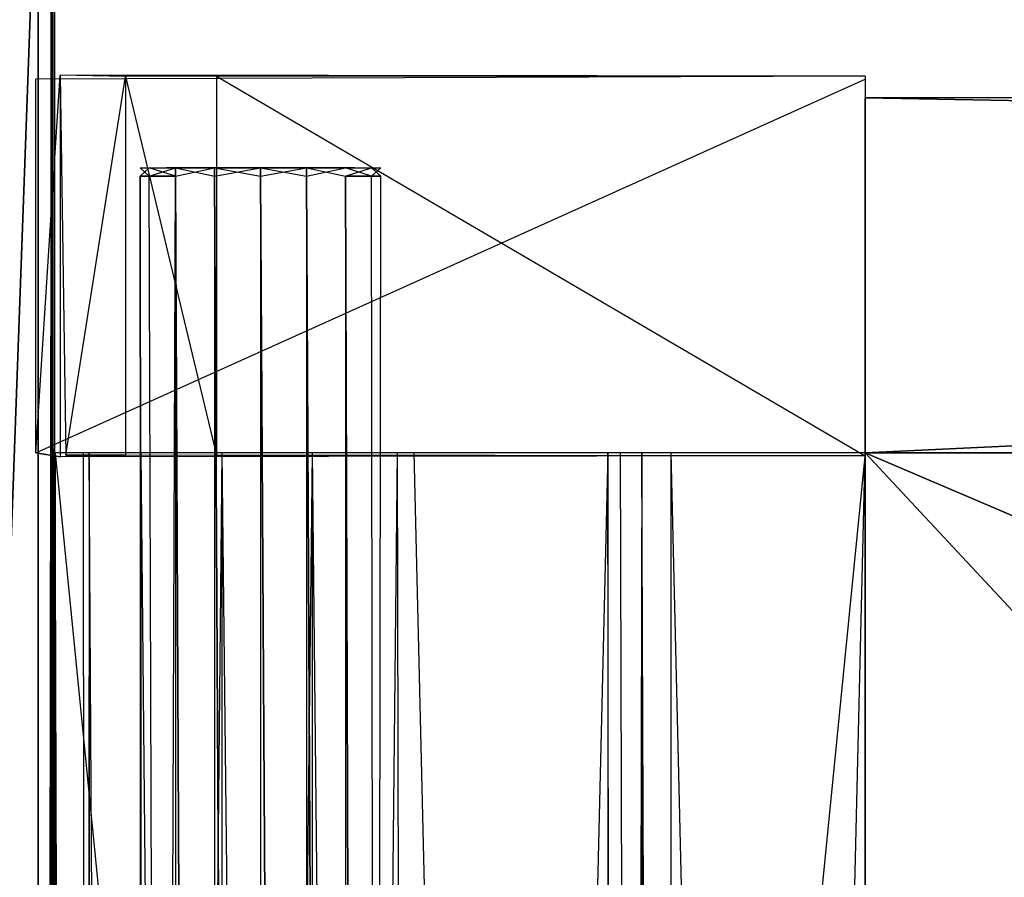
# Model space of a CAD drawing. Extents: x 0 to 0.996, y -0.498 to 0.
# Tile 29 of 85: x 0.029 to 0.073, y -0.133 to -0.095. Entities that reach past the tile are written whole.
import ezdxf

# ---------------------------------------------------------------- set-up
doc = ezdxf.new("R2010")
doc.units = 0
for name, color, linetype in [('L13_DRAWERBOXU_6___REPLACEMTFOR', 7, 'CONTINUOUS'), ('L15_DRAWERBOXU_4___REPLACEMTFOR', 7, 'CONTINUOUS'), ('L16_DRAWERBOXU_3___REPLACEMTFOR', 7, 'CONTINUOUS'), ('L17_DRAWERBOXU_2___REPLACEMTFOR', 7, 'CONTINUOUS'), ('L18_DRAWERBOXU_1___REPLACEMTFOR', 7, 'CONTINUOUS'), ('L23_KORPUS2_5___REPLACEMTFOREMP', 7, 'CONTINUOUS'), ('L25_KORPUS2_2___REPLACEMTFOREMP', 7, 'CONTINUOUS'), ('L28_KORPUS3_2___REPLACEMTFOREMP', 7, 'CONTINUOUS'), ('L2_DRAWERBOXO_7___REPLACEMTFORE', 7, 'CONTINUOUS'), ('L3_DRAWERBOXO_6___REPLACEMTFORE', 7, 'CONTINUOUS'), ('L5_DRAWERBOXO_4___REPLACEMTFORE', 7, 'CONTINUOUS'), ('L7_DRAWERBOXO_2___REPLACEMTFORE', 7, 'CONTINUOUS')]:
    doc.layers.add(name, color=color, linetype=linetype)

msp = doc.modelspace()

# ---------------------------------------------------------------- linework, layer by layer
at = {"layer": 'L13_DRAWERBOXU_6___REPLACEMTFOR', "color": 250}
for points, invisible_edges in [([(0.066985, -0.481803, 0.099519), (0.0305, -0.114065, 0.09952), (0.0305, -0.481803, 0.099519), (0.066985, -0.481803, 0.099519)], 13), ([(0.0305, -0.114065, 0.09952), (0.066985, -0.481803, 0.099519), (0.066985, -0.114065, 0.09952), (0.0305, -0.114065, 0.09952)], 14), ([(0.0305, -0.114065, 0.09952), (0.031786, -0.481803, 0.17509), (0.0305, -0.481803, 0.099519), (0.0305, -0.114065, 0.09952)], 13), ([(0.031786, -0.481803, 0.17509), (0.0305, -0.114065, 0.09952), (0.031786, -0.114065, 0.17509), (0.031786, -0.481803, 0.17509)], 14), ([(0.031786, -0.114065, 0.17509), (0.032033, -0.481803, 0.178466), (0.031786, -0.481803, 0.17509), (0.031786, -0.114065, 0.17509)], 13), ([(0.032033, -0.481803, 0.178466), (0.031786, -0.114065, 0.17509), (0.032033, -0.114065, 0.178466), (0.032033, -0.481803, 0.178466)], 14), ([(0.032033, -0.114065, 0.178466), (0.03438, -0.481803, 0.181742), (0.032033, -0.481803, 0.178466), (0.032033, -0.114065, 0.178466)], 13), ([(0.03438, -0.481803, 0.181742), (0.032033, -0.114065, 0.178466), (0.03438, -0.114065, 0.181742), (0.03438, -0.481803, 0.181742)], 14), ([(0.03438, -0.114065, 0.181742), (0.038027, -0.481803, 0.183458), (0.03438, -0.481803, 0.181742), (0.03438, -0.114065, 0.181742)], 13), ([(0.038027, -0.481803, 0.183458), (0.03438, -0.114065, 0.181742), (0.038027, -0.114065, 0.183458), (0.038027, -0.481803, 0.183458)], 14), ([(0.038027, -0.114065, 0.183458), (0.042089, -0.481803, 0.183508), (0.038027, -0.481803, 0.183458), (0.038027, -0.114065, 0.183458)], 13), ([(0.042089, -0.481803, 0.183508), (0.038027, -0.114065, 0.183458), (0.042089, -0.114065, 0.183508), (0.042089, -0.481803, 0.183508)], 14), ([(0.042089, -0.114065, 0.183508), (0.045928, -0.481803, 0.182176), (0.042089, -0.481803, 0.183508), (0.042089, -0.114065, 0.183508)], 13), ([(0.045928, -0.481803, 0.182176), (0.042089, -0.114065, 0.183508), (0.045928, -0.114065, 0.182176), (0.045928, -0.481803, 0.182176)], 14), ([(0.045928, -0.114065, 0.182176), (0.04668, -0.481803, 0.181108), (0.045928, -0.481803, 0.182176), (0.045928, -0.114065, 0.182176)], 13), ([(0.04668, -0.481803, 0.181108), (0.045928, -0.114065, 0.182176), (0.04668, -0.114065, 0.181108), (0.04668, -0.481803, 0.181108)], 14), ([(0.04668, -0.481803, 0.181108), (0.055389, -0.114065, 0.128162), (0.055389, -0.481803, 0.128162), (0.04668, -0.481803, 0.181108)], 13), ([(0.055389, -0.114065, 0.128162), (0.04668, -0.481803, 0.181108), (0.04668, -0.114065, 0.181108), (0.055389, -0.114065, 0.128162)], 14), ([(0.055389, -0.114065, 0.128162), (0.05597, -0.481803, 0.126124), (0.055389, -0.481803, 0.128162), (0.055389, -0.114065, 0.128162)], 13), ([(0.05597, -0.481803, 0.126124), (0.055389, -0.114065, 0.128162), (0.05597, -0.114065, 0.126124), (0.05597, -0.481803, 0.126124)], 14), ([(0.05597, -0.114065, 0.126124), (0.056933, -0.481803, 0.124236), (0.05597, -0.481803, 0.126124), (0.05597, -0.114065, 0.126124)], 13), ([(0.056933, -0.481803, 0.124236), (0.05597, -0.114065, 0.126124), (0.056933, -0.114065, 0.124236), (0.056933, -0.481803, 0.124236)], 14), ([(0.056933, -0.114065, 0.124236), (0.058242, -0.481803, 0.122569), (0.056933, -0.481803, 0.124236), (0.056933, -0.114065, 0.124236)], 13), ([(0.058242, -0.481803, 0.122569), (0.056933, -0.114065, 0.124236), (0.058242, -0.114065, 0.122569), (0.058242, -0.481803, 0.122569)], 14), ([(0.058242, -0.114065, 0.122569), (0.066985, -0.481803, 0.11626), (0.058242, -0.481803, 0.122569), (0.058242, -0.114065, 0.122569)], 13), ([(0.066985, -0.481803, 0.11626), (0.058242, -0.114065, 0.122569), (0.066985, -0.114065, 0.11626), (0.066985, -0.481803, 0.11626)], 14), ([(0.066985, -0.114065, 0.11626), (0.066985, -0.481803, 0.099519), (0.066985, -0.481803, 0.11626), (0.066985, -0.114065, 0.11626)], 13), ([(0.066985, -0.481803, 0.099519), (0.066985, -0.114065, 0.11626), (0.066985, -0.114065, 0.09952), (0.066985, -0.481803, 0.099519)], 14)]:
    msp.add_3dface(points, dxfattribs=dict(at, invisible_edges=invisible_edges))
at = {"layer": 'L15_DRAWERBOXU_4___REPLACEMTFOR', "color": 250}
for points, invisible_edges in [([(0.034331, -0.101238, 0.234104), (0.034744, -0.101611, 0.236178), (0.034331, -0.101611, 0.234104), (0.034331, -0.101238, 0.234104)], 13), ([(0.034744, -0.101611, 0.236178), (0.034331, -0.101238, 0.234104), (0.034744, -0.101238, 0.236178), (0.034744, -0.101611, 0.236178)], 14), ([(0.034744, -0.101238, 0.23203), (0.034331, -0.101611, 0.234104), (0.034744, -0.101611, 0.23203), (0.034744, -0.101238, 0.23203)], 13), ([(0.034331, -0.101611, 0.234104), (0.034744, -0.101238, 0.23203), (0.034331, -0.101238, 0.234104), (0.034331, -0.101611, 0.234104)], 14), ([(0.035836, -0.101238, 0.232483), (0.034331, -0.101238, 0.234104), (0.034744, -0.101238, 0.23203), (0.035836, -0.101238, 0.232483)], 13), ([(0.034331, -0.101238, 0.234104), (0.035836, -0.101238, 0.232483), (0.035514, -0.101238, 0.234104), (0.034331, -0.101238, 0.234104)], 14), ([(0.035836, -0.101238, 0.235725), (0.034331, -0.101238, 0.234104), (0.035514, -0.101238, 0.234104), (0.035836, -0.101238, 0.235725)], 13), ([(0.034331, -0.101238, 0.234104), (0.035836, -0.101238, 0.235725), (0.034744, -0.101238, 0.236178), (0.034331, -0.101238, 0.234104)], 14), ([(0.034744, -0.101238, 0.236178), (0.035919, -0.101611, 0.237935), (0.034744, -0.101611, 0.236178), (0.034744, -0.101238, 0.236178)], 13), ([(0.035919, -0.101611, 0.237935), (0.034744, -0.101238, 0.236178), (0.035919, -0.101238, 0.237935), (0.035919, -0.101611, 0.237935)], 14), ([(0.035919, -0.101238, 0.230272), (0.034744, -0.101611, 0.23203), (0.035919, -0.101611, 0.230272), (0.035919, -0.101238, 0.230272)], 13), ([(0.034744, -0.101611, 0.23203), (0.035919, -0.101238, 0.230272), (0.034744, -0.101238, 0.23203), (0.034744, -0.101611, 0.23203)], 14), ([(0.036755, -0.101238, 0.231108), (0.034744, -0.101238, 0.23203), (0.035919, -0.101238, 0.230272), (0.036755, -0.101238, 0.231108)], 13), ([(0.034744, -0.101238, 0.23203), (0.036755, -0.101238, 0.231108), (0.035836, -0.101238, 0.232483), (0.034744, -0.101238, 0.23203)], 14), ([(0.036755, -0.101238, 0.2371), (0.034744, -0.101238, 0.236178), (0.035836, -0.101238, 0.235725), (0.036755, -0.101238, 0.2371)], 13), ([(0.034744, -0.101238, 0.236178), (0.036755, -0.101238, 0.2371), (0.035919, -0.101238, 0.237935), (0.034744, -0.101238, 0.236178)], 14), ([(0.035836, -0.101238, 0.232483), (0.043987, -0.101238, 0.234104), (0.035514, -0.101238, 0.234104), (0.035836, -0.101238, 0.232483)], 13), ([(0.035514, -0.101238, 0.234104), (0.043987, -0.101238, 0.234104), (0.043665, -0.101238, 0.235725), (0.035514, -0.101238, 0.234104)], 10), ([(0.035514, -0.101238, 0.234104), (0.043665, -0.101238, 0.235725), (0.035836, -0.101238, 0.235725), (0.035514, -0.101238, 0.234104)], 13), ([(0.036755, -0.101238, 0.231108), (0.043665, -0.101238, 0.232483), (0.035836, -0.101238, 0.232483), (0.036755, -0.101238, 0.231108)], 13), ([(0.035836, -0.101238, 0.232483), (0.043665, -0.101238, 0.232483), (0.043987, -0.101238, 0.234104), (0.035836, -0.101238, 0.232483)], 10), ([(0.035836, -0.101238, 0.235725), (0.043665, -0.101238, 0.235725), (0.042746, -0.101238, 0.2371), (0.035836, -0.101238, 0.235725)], 14), ([(0.035836, -0.101238, 0.235725), (0.042746, -0.101238, 0.2371), (0.036755, -0.101238, 0.2371), (0.035836, -0.101238, 0.235725)], 15), ([(0.037677, -0.101238, 0.23911), (0.035919, -0.101611, 0.237935), (0.035919, -0.101238, 0.237935), (0.037677, -0.101238, 0.23911)], 13), ([(0.035919, -0.101611, 0.237935), (0.037677, -0.101238, 0.23911), (0.037677, -0.101611, 0.23911), (0.035919, -0.101611, 0.237935)], 14), ([(0.037677, -0.101611, 0.229098), (0.035919, -0.101238, 0.230272), (0.035919, -0.101611, 0.230272), (0.037677, -0.101611, 0.229098)], 13), ([(0.035919, -0.101238, 0.230272), (0.037677, -0.101611, 0.229098), (0.037677, -0.101238, 0.229098), (0.035919, -0.101238, 0.230272)], 14), ([(0.038129, -0.101238, 0.23019), (0.035919, -0.101238, 0.230272), (0.037677, -0.101238, 0.229098), (0.038129, -0.101238, 0.23019)], 13), ([(0.035919, -0.101238, 0.230272), (0.038129, -0.101238, 0.23019), (0.036755, -0.101238, 0.231108), (0.035919, -0.101238, 0.230272)], 14), ([(0.038129, -0.101238, 0.238018), (0.035919, -0.101238, 0.237935), (0.036755, -0.101238, 0.2371), (0.038129, -0.101238, 0.238018)], 13), ([(0.035919, -0.101238, 0.237935), (0.038129, -0.101238, 0.238018), (0.037677, -0.101238, 0.23911), (0.035919, -0.101238, 0.237935)], 14), ([(0.038129, -0.101238, 0.23019), (0.042746, -0.101238, 0.231108), (0.036755, -0.101238, 0.231108), (0.038129, -0.101238, 0.23019)], 13), ([(0.036755, -0.101238, 0.231108), (0.042746, -0.101238, 0.231108), (0.043665, -0.101238, 0.232483), (0.036755, -0.101238, 0.231108)], 10), ([(0.036755, -0.101238, 0.2371), (0.042746, -0.101238, 0.2371), (0.041372, -0.101238, 0.238018), (0.036755, -0.101238, 0.2371)], 9), ([(0.036755, -0.101238, 0.2371), (0.041372, -0.101238, 0.238018), (0.038129, -0.101238, 0.238018), (0.036755, -0.101238, 0.2371)], 10), ([(0.039751, -0.101238, 0.239523), (0.037677, -0.101611, 0.23911), (0.037677, -0.101238, 0.23911), (0.039751, -0.101238, 0.239523)], 13), ([(0.037677, -0.101611, 0.23911), (0.039751, -0.101238, 0.239523), (0.039751, -0.101611, 0.239523), (0.037677, -0.101611, 0.23911)], 14), ([(0.039751, -0.101611, 0.228685), (0.037677, -0.101238, 0.229098), (0.037677, -0.101611, 0.229098), (0.039751, -0.101611, 0.228685)], 13), ([(0.037677, -0.101238, 0.229098), (0.039751, -0.101611, 0.228685), (0.039751, -0.101238, 0.228685), (0.037677, -0.101238, 0.229098)], 14), ([(0.039751, -0.101238, 0.229867), (0.037677, -0.101238, 0.229098), (0.039751, -0.101238, 0.228685), (0.039751, -0.101238, 0.229867)], 13), ([(0.037677, -0.101238, 0.229098), (0.039751, -0.101238, 0.229867), (0.038129, -0.101238, 0.23019), (0.037677, -0.101238, 0.229098)], 14), ([(0.039751, -0.101238, 0.23834), (0.037677, -0.101238, 0.23911), (0.038129, -0.101238, 0.238018), (0.039751, -0.101238, 0.23834)], 13), ([(0.037677, -0.101238, 0.23911), (0.039751, -0.101238, 0.23834), (0.039751, -0.101238, 0.239523), (0.037677, -0.101238, 0.23911)], 14), ([(0.041372, -0.101238, 0.23019), (0.038129, -0.101238, 0.23019), (0.039751, -0.101238, 0.229867), (0.041372, -0.101238, 0.23019)], 13), ([(0.038129, -0.101238, 0.23019), (0.041372, -0.101238, 0.23019), (0.042746, -0.101238, 0.231108), (0.038129, -0.101238, 0.23019)], 10), ([(0.038129, -0.101238, 0.238018), (0.041372, -0.101238, 0.238018), (0.039751, -0.101238, 0.23834), (0.038129, -0.101238, 0.238018)], 15), ([(0.041824, -0.101611, 0.229098), (0.039751, -0.101238, 0.228685), (0.039751, -0.101611, 0.228685), (0.041824, -0.101611, 0.229098)], 13), ([(0.039751, -0.101238, 0.228685), (0.041824, -0.101611, 0.229098), (0.041824, -0.101238, 0.229098), (0.039751, -0.101238, 0.228685)], 14), ([(0.041824, -0.101238, 0.23911), (0.039751, -0.101611, 0.239523), (0.039751, -0.101238, 0.239523), (0.041824, -0.101238, 0.23911)], 13), ([(0.039751, -0.101611, 0.239523), (0.041824, -0.101238, 0.23911), (0.041824, -0.101611, 0.23911), (0.039751, -0.101611, 0.239523)], 14), ([(0.041824, -0.101238, 0.23911), (0.039751, -0.101238, 0.23834), (0.041372, -0.101238, 0.238018), (0.041824, -0.101238, 0.23911)], 13), ([(0.039751, -0.101238, 0.23834), (0.041824, -0.101238, 0.23911), (0.039751, -0.101238, 0.239523), (0.039751, -0.101238, 0.23834)], 14), ([(0.041824, -0.101238, 0.229098), (0.039751, -0.101238, 0.229867), (0.039751, -0.101238, 0.228685), (0.041824, -0.101238, 0.229098)], 13), ([(0.039751, -0.101238, 0.229867), (0.041824, -0.101238, 0.229098), (0.041372, -0.101238, 0.23019), (0.039751, -0.101238, 0.229867)], 14), ([(0.043583, -0.101238, 0.237935), (0.041372, -0.101238, 0.238018), (0.042746, -0.101238, 0.2371), (0.043583, -0.101238, 0.237935)], 13), ([(0.041372, -0.101238, 0.238018), (0.043583, -0.101238, 0.237935), (0.041824, -0.101238, 0.23911), (0.041372, -0.101238, 0.238018)], 14), ([(0.043583, -0.101238, 0.230272), (0.041372, -0.101238, 0.23019), (0.041824, -0.101238, 0.229098), (0.043583, -0.101238, 0.230272)], 13), ([(0.041372, -0.101238, 0.23019), (0.043583, -0.101238, 0.230272), (0.042746, -0.101238, 0.231108), (0.041372, -0.101238, 0.23019)], 14), ([(0.043583, -0.101611, 0.230272), (0.041824, -0.101238, 0.229098), (0.041824, -0.101611, 0.229098), (0.043583, -0.101611, 0.230272)], 13), ([(0.041824, -0.101238, 0.229098), (0.043583, -0.101611, 0.230272), (0.043583, -0.101238, 0.230272), (0.041824, -0.101238, 0.229098)], 14), ([(0.043583, -0.101238, 0.237935), (0.041824, -0.101611, 0.23911), (0.041824, -0.101238, 0.23911), (0.043583, -0.101238, 0.237935)], 13), ([(0.041824, -0.101611, 0.23911), (0.043583, -0.101238, 0.237935), (0.043583, -0.101611, 0.237935), (0.041824, -0.101611, 0.23911)], 14), ([(0.044757, -0.101238, 0.236178), (0.042746, -0.101238, 0.2371), (0.043665, -0.101238, 0.235725), (0.044757, -0.101238, 0.236178)], 13), ([(0.042746, -0.101238, 0.2371), (0.044757, -0.101238, 0.236178), (0.043583, -0.101238, 0.237935), (0.042746, -0.101238, 0.2371)], 14), ([(0.044757, -0.101238, 0.23203), (0.042746, -0.101238, 0.231108), (0.043583, -0.101238, 0.230272), (0.044757, -0.101238, 0.23203)], 13), ([(0.042746, -0.101238, 0.231108), (0.044757, -0.101238, 0.23203), (0.043665, -0.101238, 0.232483), (0.042746, -0.101238, 0.231108)], 14), ([(0.044757, -0.101238, 0.23203), (0.043583, -0.101611, 0.230272), (0.044757, -0.101611, 0.23203), (0.044757, -0.101238, 0.23203)], 13), ([(0.043583, -0.101611, 0.230272), (0.044757, -0.101238, 0.23203), (0.043583, -0.101238, 0.230272), (0.043583, -0.101611, 0.230272)], 14), ([(0.043583, -0.101238, 0.237935), (0.044757, -0.101611, 0.236178), (0.043583, -0.101611, 0.237935), (0.043583, -0.101238, 0.237935)], 13), ([(0.044757, -0.101611, 0.236178), (0.043583, -0.101238, 0.237935), (0.044757, -0.101238, 0.236178), (0.044757, -0.101611, 0.236178)], 14), ([(0.043987, -0.101238, 0.234104), (0.044757, -0.101238, 0.236178), (0.043665, -0.101238, 0.235725), (0.043987, -0.101238, 0.234104)], 14), ([(0.04517, -0.101238, 0.234104), (0.043665, -0.101238, 0.232483), (0.044757, -0.101238, 0.23203), (0.04517, -0.101238, 0.234104)], 13), ([(0.043665, -0.101238, 0.232483), (0.04517, -0.101238, 0.234104), (0.043987, -0.101238, 0.234104), (0.043665, -0.101238, 0.232483)], 14), ([(0.044757, -0.101238, 0.236178), (0.043987, -0.101238, 0.234104), (0.04517, -0.101238, 0.234104), (0.044757, -0.101238, 0.236178)], 13), ([(0.04517, -0.101238, 0.234104), (0.044757, -0.101611, 0.23203), (0.04517, -0.101611, 0.234104), (0.04517, -0.101238, 0.234104)], 13), ([(0.044757, -0.101611, 0.23203), (0.04517, -0.101238, 0.234104), (0.044757, -0.101238, 0.23203), (0.044757, -0.101611, 0.23203)], 14), ([(0.044757, -0.101238, 0.236178), (0.04517, -0.101611, 0.234104), (0.044757, -0.101611, 0.236178), (0.044757, -0.101238, 0.236178)], 13), ([(0.04517, -0.101611, 0.234104), (0.044757, -0.101238, 0.236178), (0.04517, -0.101238, 0.234104), (0.04517, -0.101611, 0.234104)], 14), ([(0.034331, -0.101611, 0.234104), (0.034744, -0.455337, 0.236178), (0.034331, -0.455337, 0.234104), (0.034331, -0.101611, 0.234104)], 13), ([(0.034744, -0.455337, 0.236178), (0.034331, -0.101611, 0.234104), (0.034744, -0.101611, 0.236178), (0.034744, -0.455337, 0.236178)], 14), ([(0.034744, -0.455337, 0.23203), (0.034331, -0.101611, 0.234104), (0.034331, -0.455337, 0.234104), (0.034744, -0.455337, 0.23203)], 13), ([(0.034331, -0.101611, 0.234104), (0.034744, -0.455337, 0.23203), (0.034744, -0.101611, 0.23203), (0.034331, -0.101611, 0.234104)], 14), ([(0.034744, -0.101611, 0.236178), (0.035919, -0.455337, 0.237935), (0.034744, -0.455337, 0.236178), (0.034744, -0.101611, 0.236178)], 13), ([(0.035919, -0.455337, 0.237935), (0.034744, -0.101611, 0.236178), (0.035919, -0.101611, 0.237935), (0.035919, -0.455337, 0.237935)], 14), ([(0.035919, -0.101611, 0.230272), (0.034744, -0.455337, 0.23203), (0.035919, -0.455337, 0.230272), (0.035919, -0.101611, 0.230272)], 13), ([(0.034744, -0.455337, 0.23203), (0.035919, -0.101611, 0.230272), (0.034744, -0.101611, 0.23203), (0.034744, -0.455337, 0.23203)], 14), ([(0.035919, -0.101611, 0.237935), (0.037677, -0.455337, 0.23911), (0.035919, -0.455337, 0.237935), (0.035919, -0.101611, 0.237935)], 13), ([(0.037677, -0.455337, 0.23911), (0.035919, -0.101611, 0.237935), (0.037677, -0.101611, 0.23911), (0.037677, -0.455337, 0.23911)], 14), ([(0.037677, -0.455337, 0.229098), (0.035919, -0.101611, 0.230272), (0.035919, -0.455337, 0.230272), (0.037677, -0.455337, 0.229098)], 13), ([(0.035919, -0.101611, 0.230272), (0.037677, -0.455337, 0.229098), (0.037677, -0.101611, 0.229098), (0.035919, -0.101611, 0.230272)], 14), ([(0.037677, -0.101611, 0.23911), (0.039751, -0.455337, 0.239523), (0.037677, -0.455337, 0.23911), (0.037677, -0.101611, 0.23911)], 13), ([(0.039751, -0.455337, 0.239523), (0.037677, -0.101611, 0.23911), (0.039751, -0.101611, 0.239523), (0.039751, -0.455337, 0.239523)], 14), ([(0.039751, -0.455337, 0.228685), (0.037677, -0.101611, 0.229098), (0.037677, -0.455337, 0.229098), (0.039751, -0.455337, 0.228685)], 13), ([(0.037677, -0.101611, 0.229098), (0.039751, -0.455337, 0.228685), (0.039751, -0.101611, 0.228685), (0.037677, -0.101611, 0.229098)], 14), ([(0.041824, -0.455337, 0.229098), (0.039751, -0.101611, 0.228685), (0.039751, -0.455337, 0.228685), (0.041824, -0.455337, 0.229098)], 13), ([(0.039751, -0.101611, 0.228685), (0.041824, -0.455337, 0.229098), (0.041824, -0.101611, 0.229098), (0.039751, -0.101611, 0.228685)], 14), ([(0.039751, -0.101611, 0.239523), (0.041824, -0.455337, 0.23911), (0.039751, -0.455337, 0.239523), (0.039751, -0.101611, 0.239523)], 13), ([(0.041824, -0.455337, 0.23911), (0.039751, -0.101611, 0.239523), (0.041824, -0.101611, 0.23911), (0.041824, -0.455337, 0.23911)], 14), ([(0.043583, -0.455337, 0.230272), (0.041824, -0.101611, 0.229098), (0.041824, -0.455337, 0.229098), (0.043583, -0.455337, 0.230272)], 13), ([(0.041824, -0.101611, 0.229098), (0.043583, -0.455337, 0.230272), (0.043583, -0.101611, 0.230272), (0.041824, -0.101611, 0.229098)], 14), ([(0.041824, -0.101611, 0.23911), (0.043583, -0.455337, 0.237935), (0.041824, -0.455337, 0.23911), (0.041824, -0.101611, 0.23911)], 13), ([(0.043583, -0.455337, 0.237935), (0.041824, -0.101611, 0.23911), (0.043583, -0.101611, 0.237935), (0.043583, -0.455337, 0.237935)], 14), ([(0.044757, -0.455337, 0.23203), (0.043583, -0.101611, 0.230272), (0.043583, -0.455337, 0.230272), (0.044757, -0.455337, 0.23203)], 13), ([(0.043583, -0.101611, 0.230272), (0.044757, -0.455337, 0.23203), (0.044757, -0.101611, 0.23203), (0.043583, -0.101611, 0.230272)], 14), ([(0.043583, -0.101611, 0.237935), (0.044757, -0.455337, 0.236178), (0.043583, -0.455337, 0.237935), (0.043583, -0.101611, 0.237935)], 13), ([(0.044757, -0.455337, 0.236178), (0.043583, -0.101611, 0.237935), (0.044757, -0.101611, 0.236178), (0.044757, -0.455337, 0.236178)], 14), ([(0.04517, -0.101611, 0.234104), (0.044757, -0.455337, 0.23203), (0.04517, -0.455337, 0.234104), (0.04517, -0.101611, 0.234104)], 13), ([(0.044757, -0.455337, 0.23203), (0.04517, -0.101611, 0.234104), (0.044757, -0.101611, 0.23203), (0.044757, -0.455337, 0.23203)], 14), ([(0.044757, -0.101611, 0.236178), (0.04517, -0.455337, 0.234104), (0.044757, -0.455337, 0.236178), (0.044757, -0.101611, 0.236178)], 13), ([(0.04517, -0.455337, 0.234104), (0.044757, -0.101611, 0.236178), (0.04517, -0.101611, 0.234104), (0.04517, -0.455337, 0.234104)], 14)]:
    msp.add_3dface(points, dxfattribs=dict(at, invisible_edges=invisible_edges))
at = {"layer": 'L16_DRAWERBOXU_3___REPLACEMTFOR', "color": 250}
for points, invisible_edges in [([(0.066985, -0.114065, 0.115518), (0.9243, -0.114065, 0.09952), (0.066985, -0.114065, 0.09952), (0.066985, -0.114065, 0.115518)], 13), ([(0.9243, -0.114065, 0.09952), (0.066985, -0.114065, 0.115518), (0.9243, -0.114065, 0.115518), (0.9243, -0.114065, 0.09952)], 14), ([(0.9243, -0.4818, 0.115518), (0.066985, -0.114065, 0.115518), (0.066985, -0.4818, 0.115518), (0.9243, -0.4818, 0.115518)], 13), ([(0.066985, -0.114065, 0.115518), (0.9243, -0.4818, 0.115518), (0.9243, -0.114065, 0.115518), (0.066985, -0.114065, 0.115518)], 14), ([(0.066985, -0.114065, 0.09952), (0.9243, -0.4818, 0.099519), (0.066985, -0.4818, 0.099519), (0.066985, -0.114065, 0.09952)], 13), ([(0.9243, -0.4818, 0.099519), (0.066985, -0.114065, 0.09952), (0.9243, -0.114065, 0.09952), (0.9243, -0.4818, 0.099519)], 14), ([(0.066985, -0.114065, 0.115518), (0.066985, -0.4818, 0.099519), (0.066985, -0.4818, 0.115518), (0.066985, -0.114065, 0.115518)], 13), ([(0.066985, -0.4818, 0.099519), (0.066985, -0.114065, 0.115518), (0.066985, -0.114065, 0.09952), (0.066985, -0.4818, 0.099519)], 14)]:
    msp.add_3dface(points, dxfattribs=dict(at, invisible_edges=invisible_edges))
at = {"layer": 'L17_DRAWERBOXU_2___REPLACEMTFOR', "color": 250}
for points, invisible_edges in [([(0.9243, -0.114065, 0.234504), (0.066985, -0.098093, 0.234504), (0.066985, -0.114065, 0.234504), (0.9243, -0.114065, 0.234504)], 13), ([(0.066985, -0.098093, 0.234504), (0.9243, -0.114065, 0.234504), (0.9243, -0.098093, 0.234504), (0.066985, -0.098093, 0.234504)], 14), ([(0.066985, -0.098093, 0.234504), (0.9243, -0.098093, 0.099519), (0.066985, -0.098093, 0.099519), (0.066985, -0.098093, 0.234504)], 13), ([(0.9243, -0.098093, 0.099519), (0.066985, -0.098093, 0.234504), (0.9243, -0.098093, 0.234504), (0.9243, -0.098093, 0.099519)], 14), ([(0.066985, -0.098093, 0.099519), (0.9243, -0.114065, 0.09952), (0.066985, -0.114065, 0.09952), (0.066985, -0.098093, 0.099519)], 13), ([(0.9243, -0.114065, 0.09952), (0.066985, -0.098093, 0.099519), (0.9243, -0.098093, 0.099519), (0.9243, -0.114065, 0.09952)], 14), ([(0.066985, -0.098093, 0.234504), (0.066985, -0.114065, 0.09952), (0.066985, -0.114065, 0.234504), (0.066985, -0.098093, 0.234504)], 13), ([(0.066985, -0.114065, 0.09952), (0.066985, -0.098093, 0.234504), (0.066985, -0.098093, 0.099519), (0.066985, -0.114065, 0.09952)], 14), ([(0.9243, -0.114065, 0.09952), (0.066985, -0.114065, 0.234504), (0.066985, -0.114065, 0.09952), (0.9243, -0.114065, 0.09952)], 13), ([(0.066985, -0.114065, 0.234504), (0.9243, -0.114065, 0.09952), (0.9243, -0.114065, 0.234504), (0.066985, -0.114065, 0.234504)], 14)]:
    msp.add_3dface(points, dxfattribs=dict(at, invisible_edges=invisible_edges))
at = {"layer": 'L18_DRAWERBOXU_1___REPLACEMTFOR', "color": 250}
for points, invisible_edges in [([(0.066985, -0.097107, 0.234904), (0.029642, -0.097245, 0.099526), (0.030737, -0.097062, 0.225456), (0.066985, -0.097107, 0.234904)], 14), ([(0.030737, -0.097062, 0.225456), (0.029642, -0.114064, 0.099526), (0.030737, -0.114247, 0.225456), (0.030737, -0.097062, 0.225456)], 13), ([(0.029642, -0.114064, 0.099526), (0.030737, -0.097062, 0.225456), (0.029642, -0.097245, 0.099526), (0.029642, -0.114064, 0.099526)], 14), ([(0.066985, -0.097107, 0.234904), (0.030737, -0.097062, 0.225456), (0.033668, -0.097131, 0.232915), (0.066985, -0.097107, 0.234904)], 14), ([(0.033668, -0.097131, 0.232915), (0.030737, -0.097062, 0.225456), (0.030982, -0.097136, 0.229164), (0.033668, -0.097131, 0.232915)], 14), ([(0.030982, -0.114173, 0.229164), (0.030737, -0.097062, 0.225456), (0.030737, -0.114247, 0.225456), (0.030982, -0.114173, 0.229164)], 13), ([(0.030737, -0.097062, 0.225456), (0.030982, -0.114173, 0.229164), (0.030982, -0.097136, 0.229164), (0.030737, -0.097062, 0.225456)], 14), ([(0.066985, -0.097107, 0.234904), (0.066985, -0.097244, 0.099519), (0.029642, -0.097245, 0.099526), (0.066985, -0.097107, 0.234904)], 14), ([(0.066985, -0.097244, 0.099519), (0.029642, -0.114064, 0.099526), (0.029642, -0.097245, 0.099526), (0.066985, -0.097244, 0.099519)], 13), ([(0.029642, -0.114064, 0.099526), (0.066985, -0.097244, 0.099519), (0.066985, -0.114065, 0.09952), (0.029642, -0.114064, 0.099526)], 14), ([(0.033668, -0.097131, 0.232915), (0.030982, -0.114173, 0.229164), (0.033668, -0.114178, 0.232915), (0.033668, -0.097131, 0.232915)], 13), ([(0.030982, -0.114173, 0.229164), (0.033668, -0.097131, 0.232915), (0.030982, -0.097136, 0.229164), (0.030982, -0.114173, 0.229164)], 14), ([(0.066985, -0.097107, 0.234904), (0.033668, -0.097131, 0.232915), (0.037779, -0.097119, 0.234851), (0.066985, -0.097107, 0.234904)], 14), ([(0.033668, -0.097131, 0.232915), (0.037779, -0.11419, 0.234851), (0.037779, -0.097119, 0.234851), (0.033668, -0.097131, 0.232915)], 14), ([(0.037779, -0.11419, 0.234851), (0.033668, -0.097131, 0.232915), (0.033668, -0.114178, 0.232915), (0.037779, -0.11419, 0.234851)], 13), ([(0.037779, -0.097119, 0.234851), (0.066985, -0.114202, 0.234904), (0.066985, -0.097107, 0.234904), (0.037779, -0.097119, 0.234851)], 14), ([(0.066985, -0.114202, 0.234904), (0.037779, -0.097119, 0.234851), (0.037779, -0.11419, 0.234851), (0.066985, -0.114202, 0.234904)], 13), ([(0.066985, -0.114065, 0.09952), (0.066985, -0.097107, 0.234904), (0.066985, -0.114202, 0.234904), (0.066985, -0.114065, 0.09952)], 13), ([(0.066985, -0.097107, 0.234904), (0.066985, -0.114065, 0.09952), (0.066985, -0.097244, 0.099519), (0.066985, -0.097107, 0.234904)], 14), ([(0.030737, -0.114247, 0.225456), (0.029642, -0.114064, 0.099526), (0.066985, -0.114065, 0.09952), (0.030737, -0.114247, 0.225456)], 14), ([(0.066985, -0.114202, 0.234904), (0.030737, -0.114247, 0.225456), (0.066985, -0.114065, 0.09952), (0.066985, -0.114202, 0.234904)], 14), ([(0.033668, -0.114178, 0.232915), (0.030982, -0.114173, 0.229164), (0.030737, -0.114247, 0.225456), (0.033668, -0.114178, 0.232915)], 14), ([(0.066985, -0.114202, 0.234904), (0.033668, -0.114178, 0.232915), (0.030737, -0.114247, 0.225456), (0.066985, -0.114202, 0.234904)], 14), ([(0.066985, -0.114202, 0.234904), (0.037779, -0.11419, 0.234851), (0.033668, -0.114178, 0.232915), (0.066985, -0.114202, 0.234904)], 14)]:
    msp.add_3dface(points, dxfattribs=dict(at, invisible_edges=invisible_edges))
at = {"layer": 'L23_KORPUS2_5___REPLACEMTFOREMP', "color": 250}
for points, invisible_edges in [([(0.029741, -0.477287, 0.024322), (0.029741, -0.068446, 0.023923), (0.029741, -0.477287, 0.023923), (0.029741, -0.477287, 0.024322)], 13), ([(0.029741, -0.068446, 0.023923), (0.029741, -0.477287, 0.024322), (0.029741, -0.068446, 0.024322), (0.029741, -0.068446, 0.023923)], 14), ([(0.029741, -0.477287, 0.023923), (0.029741, -0.068446, 0.00749), (0.029741, -0.477287, 0.00749), (0.029741, -0.477287, 0.023923)], 13), ([(0.029741, -0.068446, 0.00749), (0.029741, -0.477287, 0.023923), (0.029741, -0.068446, 0.023923), (0.029741, -0.068446, 0.00749)], 14), ([(0.029741, -0.068446, 0.00749), (0.029741, -0.477287, 0.006866), (0.029741, -0.477287, 0.00749), (0.029741, -0.068446, 0.00749)], 13), ([(0.029741, -0.477287, 0.006866), (0.029741, -0.068446, 0.00749), (0.029741, -0.068446, 0.006866), (0.029741, -0.477287, 0.006866)], 14), ([(0.029741, -0.477287, 0.024322), (0.030383, -0.068446, 0.024322), (0.029741, -0.068446, 0.024322), (0.029741, -0.477287, 0.024322)], 13), ([(0.030383, -0.068446, 0.024322), (0.029741, -0.477287, 0.024322), (0.030383, -0.477287, 0.024322), (0.030383, -0.068446, 0.024322)], 14), ([(0.030383, -0.068446, 0.006866), (0.029741, -0.477287, 0.006866), (0.029741, -0.068446, 0.006866), (0.030383, -0.068446, 0.006866)], 13), ([(0.029741, -0.477287, 0.006866), (0.030383, -0.068446, 0.006866), (0.030383, -0.477287, 0.006866), (0.029741, -0.477287, 0.006866)], 14), ([(0.721741, -0.068446, 0.006866), (0.030383, -0.477287, 0.006866), (0.030383, -0.068446, 0.006866), (0.721741, -0.068446, 0.006866)], 13), ([(0.030383, -0.477287, 0.006866), (0.721741, -0.068446, 0.006866), (0.721741, -0.477287, 0.006866), (0.030383, -0.477287, 0.006866)], 14), ([(0.030383, -0.477287, 0.024322), (0.721741, -0.068446, 0.024322), (0.030383, -0.068446, 0.024322), (0.030383, -0.477287, 0.024322)], 13), ([(0.721741, -0.068446, 0.024322), (0.030383, -0.477287, 0.024322), (0.721741, -0.477287, 0.024322), (0.721741, -0.068446, 0.024322)], 14)]:
    msp.add_3dface(points, dxfattribs=dict(at, invisible_edges=invisible_edges))
at = {"layer": 'L25_KORPUS2_2___REPLACEMTFOREMP', "color": 250}
for points, invisible_edges in [([(0.030327, -0.068371, 0.007322), (0.015409, -0.4774, 0.007322), (0.015409, -0.068371, 0.007322), (0.030327, -0.068371, 0.007322)], 13), ([(0.015409, -0.4774, 0.007322), (0.030327, -0.068371, 0.007322), (0.030327, -0.4774, 0.007322), (0.015409, -0.4774, 0.007322)], 14), ([(0.015409, -0.4774, 0.467564), (0.030327, -0.068371, 0.467564), (0.015409, -0.068371, 0.467564), (0.015409, -0.4774, 0.467564)], 13), ([(0.030327, -0.068371, 0.467564), (0.015409, -0.4774, 0.467564), (0.030327, -0.4774, 0.467564), (0.030327, -0.068371, 0.467564)], 14), ([(0.030472, -0.068371, 0.007322), (0.030327, -0.4774, 0.007322), (0.030327, -0.068371, 0.007322), (0.030472, -0.068371, 0.007322)], 13), ([(0.030327, -0.4774, 0.007322), (0.030472, -0.068371, 0.007322), (0.030472, -0.4774, 0.007322), (0.030327, -0.4774, 0.007322)], 14), ([(0.030327, -0.4774, 0.467564), (0.030472, -0.068371, 0.467564), (0.030327, -0.068371, 0.467564), (0.030327, -0.4774, 0.467564)], 13), ([(0.030472, -0.068371, 0.467564), (0.030327, -0.4774, 0.467564), (0.030472, -0.4774, 0.467564), (0.030472, -0.068371, 0.467564)], 14), ([(0.030472, -0.4774, 0.007322), (0.030472, -0.068371, 0.007694), (0.030472, -0.4774, 0.007694), (0.030472, -0.4774, 0.007322)], 13), ([(0.030472, -0.068371, 0.007694), (0.030472, -0.4774, 0.007322), (0.030472, -0.068371, 0.007322), (0.030472, -0.068371, 0.007694)], 14), ([(0.030472, -0.4774, 0.007694), (0.030472, -0.068371, 0.467128), (0.030472, -0.4774, 0.467128), (0.030472, -0.4774, 0.007694)], 13), ([(0.030472, -0.068371, 0.467128), (0.030472, -0.4774, 0.007694), (0.030472, -0.068371, 0.007694), (0.030472, -0.068371, 0.467128)], 14), ([(0.030472, -0.4774, 0.467128), (0.030472, -0.068371, 0.467564), (0.030472, -0.4774, 0.467564), (0.030472, -0.4774, 0.467128)], 13), ([(0.030472, -0.068371, 0.467564), (0.030472, -0.4774, 0.467128), (0.030472, -0.068371, 0.467128), (0.030472, -0.068371, 0.467564)], 14)]:
    msp.add_3dface(points, dxfattribs=dict(at, invisible_edges=invisible_edges))
at = {"layer": 'L28_KORPUS3_2___REPLACEMTFOREMP', "color": 8}
for points, invisible_edges in [([(0.000909, -0.497407), (0.000912, -0.000595), (0.098, -0.497407), (0.000909, -0.497407)], 15), ([(0.000912, -0.000597, 0.00769), (0.000909, -0.497405, 0.00769), (0.098, -0.497405, 0.00769), (0.000912, -0.000597, 0.00769)], 15), ([(0.098, -0.497407), (0.000912, -0.000595), (0.098, -0.000595), (0.098, -0.497407)], 9), ([(0.000912, -0.000597, 0.00769), (0.098, -0.497405, 0.00769), (0.098, -0.000597, 0.00769), (0.000912, -0.000597, 0.00769)], 9)]:
    msp.add_3dface(points, dxfattribs=dict(at, invisible_edges=invisible_edges))
at = {"layer": 'L2_DRAWERBOXO_7___REPLACEMTFORE', "color": 250}
for points, invisible_edges in [([(0.0305, -0.4818, 0.37804), (0.066985, -0.114065, 0.37804), (0.0305, -0.114065, 0.37804), (0.0305, -0.4818, 0.37804)], 13), ([(0.066985, -0.114065, 0.37804), (0.0305, -0.4818, 0.37804), (0.066985, -0.4818, 0.37804), (0.066985, -0.114065, 0.37804)], 14), ([(0.0305, -0.114065, 0.37804), (0.031786, -0.4818, 0.453611), (0.0305, -0.4818, 0.37804), (0.0305, -0.114065, 0.37804)], 13), ([(0.031786, -0.4818, 0.453611), (0.0305, -0.114065, 0.37804), (0.031786, -0.114065, 0.453611), (0.031786, -0.4818, 0.453611)], 14), ([(0.031786, -0.4818, 0.453611), (0.032033, -0.114065, 0.456987), (0.032033, -0.4818, 0.456987), (0.031786, -0.4818, 0.453611)], 13), ([(0.032033, -0.114065, 0.456987), (0.031786, -0.4818, 0.453611), (0.031786, -0.114065, 0.453611), (0.032033, -0.114065, 0.456987)], 14), ([(0.032033, -0.114065, 0.456987), (0.03438, -0.4818, 0.460263), (0.032033, -0.4818, 0.456987), (0.032033, -0.114065, 0.456987)], 13), ([(0.03438, -0.4818, 0.460263), (0.032033, -0.114065, 0.456987), (0.03438, -0.114065, 0.460263), (0.03438, -0.4818, 0.460263)], 14), ([(0.038027, -0.114065, 0.461979), (0.03438, -0.4818, 0.460263), (0.03438, -0.114065, 0.460263), (0.038027, -0.114065, 0.461979)], 13), ([(0.03438, -0.4818, 0.460263), (0.038027, -0.114065, 0.461979), (0.038027, -0.4818, 0.461979), (0.03438, -0.4818, 0.460263)], 14), ([(0.042089, -0.114065, 0.462028), (0.038027, -0.4818, 0.461979), (0.038027, -0.114065, 0.461979), (0.042089, -0.114065, 0.462028)], 13), ([(0.038027, -0.4818, 0.461979), (0.042089, -0.114065, 0.462028), (0.042089, -0.4818, 0.462028), (0.038027, -0.4818, 0.461979)], 14), ([(0.045928, -0.114065, 0.460697), (0.042089, -0.4818, 0.462028), (0.042089, -0.114065, 0.462028), (0.045928, -0.114065, 0.460697)], 13), ([(0.042089, -0.4818, 0.462028), (0.045928, -0.114065, 0.460697), (0.045928, -0.4818, 0.460697), (0.042089, -0.4818, 0.462028)], 14), ([(0.045928, -0.114065, 0.460697), (0.04668, -0.4818, 0.459629), (0.045928, -0.4818, 0.460697), (0.045928, -0.114065, 0.460697)], 13), ([(0.04668, -0.4818, 0.459629), (0.045928, -0.114065, 0.460697), (0.04668, -0.114065, 0.459629), (0.04668, -0.4818, 0.459629)], 14), ([(0.04668, -0.114065, 0.459629), (0.055389, -0.4818, 0.406683), (0.04668, -0.4818, 0.459629), (0.04668, -0.114065, 0.459629)], 13), ([(0.055389, -0.4818, 0.406683), (0.04668, -0.114065, 0.459629), (0.055389, -0.114065, 0.406683), (0.055389, -0.4818, 0.406683)], 14), ([(0.055389, -0.114065, 0.406683), (0.05597, -0.4818, 0.404645), (0.055389, -0.4818, 0.406683), (0.055389, -0.114065, 0.406683)], 13), ([(0.05597, -0.4818, 0.404645), (0.055389, -0.114065, 0.406683), (0.05597, -0.114065, 0.404645), (0.05597, -0.4818, 0.404645)], 14), ([(0.05597, -0.4818, 0.404645), (0.056933, -0.114065, 0.402757), (0.056933, -0.4818, 0.402757), (0.05597, -0.4818, 0.404645)], 13), ([(0.056933, -0.114065, 0.402757), (0.05597, -0.4818, 0.404645), (0.05597, -0.114065, 0.404645), (0.056933, -0.114065, 0.402757)], 14), ([(0.056933, -0.114065, 0.402757), (0.058242, -0.4818, 0.40109), (0.056933, -0.4818, 0.402757), (0.056933, -0.114065, 0.402757)], 13), ([(0.058242, -0.4818, 0.40109), (0.056933, -0.114065, 0.402757), (0.058242, -0.114065, 0.40109), (0.058242, -0.4818, 0.40109)], 14), ([(0.066985, -0.114065, 0.394781), (0.058242, -0.4818, 0.40109), (0.058242, -0.114065, 0.40109), (0.066985, -0.114065, 0.394781)], 13), ([(0.058242, -0.4818, 0.40109), (0.066985, -0.114065, 0.394781), (0.066985, -0.4818, 0.394781), (0.058242, -0.4818, 0.40109)], 14), ([(0.066985, -0.114065, 0.394781), (0.066985, -0.4818, 0.37804), (0.066985, -0.4818, 0.394781), (0.066985, -0.114065, 0.394781)], 13), ([(0.066985, -0.4818, 0.37804), (0.066985, -0.114065, 0.394781), (0.066985, -0.114065, 0.37804), (0.066985, -0.4818, 0.37804)], 14)]:
    msp.add_3dface(points, dxfattribs=dict(at, invisible_edges=invisible_edges))
at = {"layer": 'L3_DRAWERBOXO_6___REPLACEMTFORE', "color": 250}
for points, invisible_edges in [([(0.066985, -0.114065, 0.462031), (0.409742, -0.098093, 0.462031), (0.066985, -0.098093, 0.462031), (0.066985, -0.114065, 0.462031)], 13), ([(0.409742, -0.098093, 0.462031), (0.066985, -0.114065, 0.462031), (0.409742, -0.114065, 0.462031), (0.409742, -0.098093, 0.462031)], 14), ([(0.066985, -0.098093, 0.37804), (0.409742, -0.098093, 0.462031), (0.409742, -0.098093, 0.37804), (0.066985, -0.098093, 0.37804)], 13), ([(0.409742, -0.098093, 0.462031), (0.066985, -0.098093, 0.37804), (0.066985, -0.098093, 0.462031), (0.409742, -0.098093, 0.462031)], 14), ([(0.409742, -0.098093, 0.37804), (0.066985, -0.114065, 0.37804), (0.066985, -0.098093, 0.37804), (0.409742, -0.098093, 0.37804)], 13), ([(0.066985, -0.114065, 0.37804), (0.409742, -0.098093, 0.37804), (0.409742, -0.114065, 0.37804), (0.066985, -0.114065, 0.37804)], 14), ([(0.066985, -0.098093, 0.462031), (0.066985, -0.114065, 0.37804), (0.066985, -0.114065, 0.462031), (0.066985, -0.098093, 0.462031)], 13), ([(0.066985, -0.114065, 0.37804), (0.066985, -0.098093, 0.462031), (0.066985, -0.098093, 0.37804), (0.066985, -0.114065, 0.37804)], 14), ([(0.409742, -0.114065, 0.462031), (0.066985, -0.114065, 0.37804), (0.409742, -0.114065, 0.37804), (0.409742, -0.114065, 0.462031)], 13), ([(0.066985, -0.114065, 0.37804), (0.409742, -0.114065, 0.462031), (0.066985, -0.114065, 0.462031), (0.066985, -0.114065, 0.37804)], 14)]:
    msp.add_3dface(points, dxfattribs=dict(at, invisible_edges=invisible_edges))
at = {"layer": 'L5_DRAWERBOXO_4___REPLACEMTFORE', "color": 250}
for points, invisible_edges in [([(0.066985, -0.097107, 0.463107), (0.029642, -0.097245, 0.378047), (0.030737, -0.097062, 0.453659), (0.066985, -0.097107, 0.463107)], 14), ([(0.030737, -0.097062, 0.453659), (0.029642, -0.114064, 0.378047), (0.030737, -0.114247, 0.453659), (0.030737, -0.097062, 0.453659)], 13), ([(0.029642, -0.114064, 0.378047), (0.030737, -0.097062, 0.453659), (0.029642, -0.097245, 0.378047), (0.029642, -0.114064, 0.378047)], 14), ([(0.066985, -0.097107, 0.463107), (0.030737, -0.097062, 0.453659), (0.033668, -0.097131, 0.461118), (0.066985, -0.097107, 0.463107)], 14), ([(0.033668, -0.097131, 0.461118), (0.030737, -0.097062, 0.453659), (0.030982, -0.097136, 0.457367), (0.033668, -0.097131, 0.461118)], 14), ([(0.030982, -0.114173, 0.457367), (0.030737, -0.097062, 0.453659), (0.030737, -0.114247, 0.453659), (0.030982, -0.114173, 0.457367)], 13), ([(0.030737, -0.097062, 0.453659), (0.030982, -0.114173, 0.457367), (0.030982, -0.097136, 0.457367), (0.030737, -0.097062, 0.453659)], 14), ([(0.066985, -0.097107, 0.463107), (0.066985, -0.097244, 0.37804), (0.029642, -0.097245, 0.378047), (0.066985, -0.097107, 0.463107)], 14), ([(0.066985, -0.097244, 0.37804), (0.029642, -0.114064, 0.378047), (0.029642, -0.097245, 0.378047), (0.066985, -0.097244, 0.37804)], 13), ([(0.029642, -0.114064, 0.378047), (0.066985, -0.097244, 0.37804), (0.066985, -0.114065, 0.37804), (0.029642, -0.114064, 0.378047)], 14), ([(0.033668, -0.097131, 0.461118), (0.030982, -0.114173, 0.457367), (0.033668, -0.114178, 0.461118), (0.033668, -0.097131, 0.461118)], 13), ([(0.030982, -0.114173, 0.457367), (0.033668, -0.097131, 0.461118), (0.030982, -0.097136, 0.457367), (0.030982, -0.114173, 0.457367)], 14), ([(0.066985, -0.097107, 0.463107), (0.033668, -0.097131, 0.461118), (0.037779, -0.097119, 0.463054), (0.066985, -0.097107, 0.463107)], 14), ([(0.033668, -0.097131, 0.461118), (0.037779, -0.11419, 0.463054), (0.037779, -0.097119, 0.463054), (0.033668, -0.097131, 0.461118)], 14), ([(0.037779, -0.11419, 0.463054), (0.033668, -0.097131, 0.461118), (0.033668, -0.114178, 0.461118), (0.037779, -0.11419, 0.463054)], 13), ([(0.037779, -0.097119, 0.463054), (0.066985, -0.114202, 0.463107), (0.066985, -0.097107, 0.463107), (0.037779, -0.097119, 0.463054)], 14), ([(0.066985, -0.114202, 0.463107), (0.037779, -0.097119, 0.463054), (0.037779, -0.11419, 0.463054), (0.066985, -0.114202, 0.463107)], 13), ([(0.066985, -0.114065, 0.37804), (0.066985, -0.097107, 0.463107), (0.066985, -0.114202, 0.463107), (0.066985, -0.114065, 0.37804)], 13), ([(0.066985, -0.097107, 0.463107), (0.066985, -0.114065, 0.37804), (0.066985, -0.097244, 0.37804), (0.066985, -0.097107, 0.463107)], 14), ([(0.030737, -0.114247, 0.453659), (0.029642, -0.114064, 0.378047), (0.066985, -0.114065, 0.37804), (0.030737, -0.114247, 0.453659)], 14), ([(0.066985, -0.114202, 0.463107), (0.030737, -0.114247, 0.453659), (0.066985, -0.114065, 0.37804), (0.066985, -0.114202, 0.463107)], 14), ([(0.033668, -0.114178, 0.461118), (0.030982, -0.114173, 0.457367), (0.030737, -0.114247, 0.453659), (0.033668, -0.114178, 0.461118)], 14), ([(0.066985, -0.114202, 0.463107), (0.033668, -0.114178, 0.461118), (0.030737, -0.114247, 0.453659), (0.066985, -0.114202, 0.463107)], 14), ([(0.066985, -0.114202, 0.463107), (0.037779, -0.11419, 0.463054), (0.033668, -0.114178, 0.461118), (0.066985, -0.114202, 0.463107)], 14)]:
    msp.add_3dface(points, dxfattribs=dict(at, invisible_edges=invisible_edges))
at = {"layer": 'L7_DRAWERBOXO_2___REPLACEMTFORE', "color": 250}
for points, invisible_edges in [([(0.409531, -0.114065, 0.37804), (0.066985, -0.4818, 0.37804), (0.066985, -0.114065, 0.37804), (0.409531, -0.114065, 0.37804)], 13), ([(0.066985, -0.4818, 0.37804), (0.409531, -0.114065, 0.37804), (0.409531, -0.4818, 0.37804), (0.066985, -0.4818, 0.37804)], 14), ([(0.409531, -0.4818, 0.394038), (0.066985, -0.114065, 0.394038), (0.066985, -0.4818, 0.394038), (0.409531, -0.4818, 0.394038)], 13), ([(0.066985, -0.114065, 0.394038), (0.409531, -0.4818, 0.394038), (0.409531, -0.114065, 0.394038), (0.066985, -0.114065, 0.394038)], 14), ([(0.066985, -0.114065, 0.394038), (0.066985, -0.4818, 0.37804), (0.066985, -0.4818, 0.394038), (0.066985, -0.114065, 0.394038)], 13), ([(0.066985, -0.4818, 0.37804), (0.066985, -0.114065, 0.394038), (0.066985, -0.114065, 0.37804), (0.066985, -0.4818, 0.37804)], 14), ([(0.066985, -0.114065, 0.37804), (0.409531, -0.114065, 0.394038), (0.409531, -0.114065, 0.37804), (0.066985, -0.114065, 0.37804)], 13), ([(0.409531, -0.114065, 0.394038), (0.066985, -0.114065, 0.37804), (0.066985, -0.114065, 0.394038), (0.409531, -0.114065, 0.394038)], 14)]:
    msp.add_3dface(points, dxfattribs=dict(at, invisible_edges=invisible_edges))

doc.saveas('drawing.dxf')
